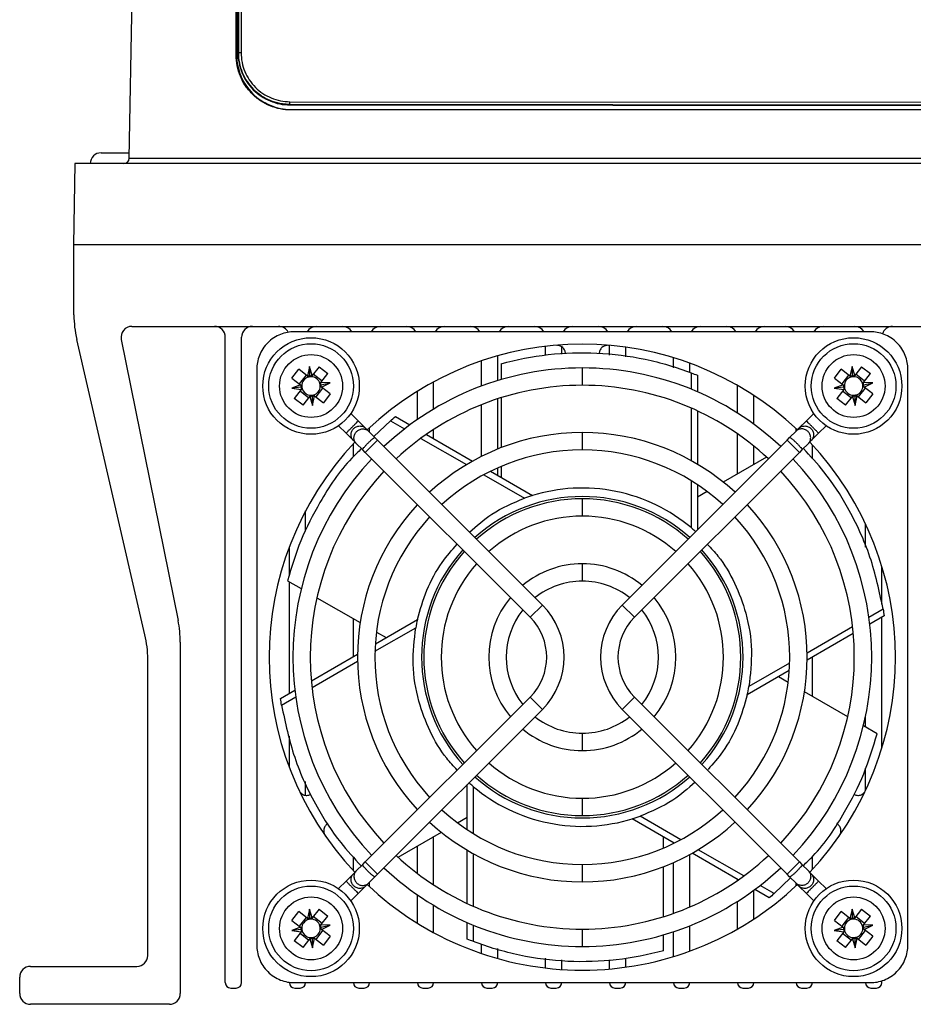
# Model space of a CAD drawing. Header units: millimetres. Extents: x -203 to 471, y -207 to 525.
# Tile 20 of 106: x 148 to 189, y -105 to -59. Entities that reach past the tile are written whole.
import ezdxf

# ---------------------------------------------------------------- set-up
doc = ezdxf.new("R2010")
doc.units = ezdxf.units.MM

msp = doc.modelspace()

# ---------------------------------------------------------------- linework, layer by layer
at = {"color": 7, "linetype": 'Continuous', "lineweight": 25}
for p, q in [((152.696, -65.559), (153.777, -3.599)), ((157.621, -60.805), (157.621, -13.305)), ((157.647, -13.305), (157.647, -60.805)), ((157.76, -13.209), (157.714, -60.709)), ((157.769, -13.2), (157.723, -60.7)), ((157.724, -60.698), (157.77, -13.198)), ((157.895, -13.196), (157.849, -60.696)), ((157.647, -60.805), (157.621, -60.805)), ((157.723, -60.7), (157.714, -60.709)), ((157.724, -60.698), (157.723, -60.7)), ((160.099, -62.95), (191.148, -62.98)), ((160.099, -63.077), (160.099, -63.081)), ((255.099, -63.169), (160.099, -63.077)), ((160.099, -63.081), (160.099, -63.098)), ((160.099, -63.081), (255.099, -63.173)), ((160.099, -63.098), (255.099, -63.19)), ((160.147, -63.305), (160.147, -63.331)), ((160.147, -63.305), (189.389, -63.305)), ((255.147, -63.331), (160.147, -63.331)), ((151.397, -65.305), (152.7, -65.305)), ((150.191, -65.805), (150.126, -69.555)), ((265.104, -65.805), (150.191, -65.805)), ((152.696, -65.559), (262.599, -65.559)), ((265.169, -69.555), (150.126, -69.555)), ((150.147, -72.779), (150.147, -69.555)), ((152.816, -73.305), (262.479, -73.305)), ((153.419, -87.52), (150.276, -73.904)), ((152.326, -73.904), (154.948, -86.869)), ((157.122, -103.555), (157.122, -73.805)), ((157.872, -103.555), (157.872, -73.805)), ((186.843, -73.553), (160.301, -73.553)), ((171.872, -74.632), (171.872, -74.23)), ((172.622, -74.586), (172.622, -74.246)), ((174.822, -74.631), (174.822, -74.184)), ((175.572, -74.706), (175.572, -74.269)), ((169.672, -75.805), (169.672, -74.667)), ((177.772, -75.214), (177.772, -74.755)), ((158.57, -75.284), (158.57, -101.826)), ((160.185, -75.688), (160.503, -75.282)), ((160.906, -75.598), (160.503, -75.282)), ((161.001, -75.162), (160.906, -75.598)), ((161.018, -75.605), (161.001, -75.162)), ((161.124, -75.571), (161.001, -75.162)), ((161.439, -75.168), (161.124, -75.571)), ((161.439, -75.168), (161.845, -75.485)), ((168.922, -76.059), (168.922, -74.9)), ((169.833, -75.027), (169.833, -75.757)), ((173.572, -75.222), (173.572, -76.022)), ((178.522, -75.428), (178.522, -75.006)), ((185.185, -75.688), (185.503, -75.282)), ((185.906, -75.598), (185.503, -75.282)), ((186.001, -75.162), (185.906, -75.598)), ((186.018, -75.605), (186.001, -75.162)), ((186.124, -75.571), (186.001, -75.162)), ((186.439, -75.168), (186.124, -75.571)), ((186.439, -75.168), (186.845, -75.485)), ((188.574, -101.826), (188.574, -75.284)), ((160.185, -75.688), (160.589, -76.003)), ((160.844, -75.549), (160.527, -75.955)), ((161.578, -75.826), (161.173, -75.509)), ((161.529, -75.888), (161.845, -75.485)), ((178.587, -75.446), (178.587, -76.201)), ((178.874, -75.559), (178.874, -76.322)), ((185.185, -75.688), (185.589, -76.003)), ((185.844, -75.549), (185.527, -75.955)), ((186.578, -75.826), (186.173, -75.509)), ((186.529, -75.888), (186.845, -75.485)), ((160.589, -76.003), (160.183, -76.153)), ((160.623, -76.109), (160.183, -76.153)), ((160.183, -76.153), (160.615, -76.221)), ((160.615, -76.221), (160.3, -76.624)), ((161.301, -76.56), (161.618, -76.155)), ((161.522, -75.999), (161.956, -75.909)), ((161.956, -75.909), (161.529, -75.888)), ((161.556, -76.106), (161.956, -75.909)), ((161.959, -76.421), (161.556, -76.106)), ((166.722, -77.116), (166.722, -75.86)), ((180.722, -77.301), (180.722, -76.026)), ((185.589, -76.003), (185.183, -76.153)), ((185.623, -76.109), (185.183, -76.153)), ((185.183, -76.153), (185.615, -76.221)), ((185.615, -76.221), (185.3, -76.624)), ((186.301, -76.56), (186.618, -76.155)), ((186.522, -75.999), (186.956, -75.909)), ((186.956, -75.909), (186.529, -75.888)), ((186.556, -76.106), (186.956, -75.909)), ((186.959, -76.421), (186.556, -76.106)), ((160.706, -76.942), (160.3, -76.624)), ((160.567, -76.283), (160.972, -76.601)), ((160.706, -76.942), (161.021, -76.538)), ((161.021, -76.538), (161.144, -76.947)), ((161.127, -76.504), (161.144, -76.947)), ((161.144, -76.947), (161.239, -76.512)), ((161.239, -76.512), (161.642, -76.827)), ((161.959, -76.421), (161.642, -76.827)), ((165.972, -77.6), (165.972, -76.294)), ((169.672, -78.959), (169.672, -76.644)), ((169.833, -76.593), (169.833, -78.896)), ((181.472, -77.815), (181.472, -76.485)), ((185.706, -76.942), (185.3, -76.624)), ((185.567, -76.283), (185.972, -76.601)), ((185.706, -76.942), (186.021, -76.538)), ((186.021, -76.538), (186.144, -76.947)), ((186.127, -76.504), (186.144, -76.947)), ((186.144, -76.947), (186.239, -76.512)), ((186.239, -76.512), (186.642, -76.827)), ((186.959, -76.421), (186.642, -76.827)), ((168.922, -79.3), (168.922, -76.917)), ((178.587, -77.069), (178.587, -79.492)), ((162.903, -77.319), (163.249, -77.665)), ((164.969, -77.466), (165.629, -77.847)), ((178.874, -77.199), (178.874, -79.657)), ((183.896, -77.665), (184.242, -77.319)), ((162.683, -78.231), (162.337, -77.885)), ((163.249, -77.665), (163.588, -78.005)), ((163.588, -78.005), (163.723, -78.14)), ((163.772, -78.189), (163.772, -77.97)), ((164.727, -77.657), (163.973, -78.389)), ((164.727, -77.657), (165.381, -78.035)), ((166.722, -78.478), (166.722, -78.06)), ((183.421, -78.14), (183.556, -78.005)), ((183.422, -78.139), (183.422, -78.016)), ((183.896, -77.665), (183.556, -78.005)), ((184.808, -77.885), (184.462, -78.231)), ((163.023, -78.571), (162.683, -78.231)), ((163.723, -78.14), (164.018, -78.435)), ((164.018, -78.435), (164.133, -78.549)), ((166.133, -78.469), (168.232, -79.68)), ((166.389, -78.285), (168.518, -79.514)), ((173.572, -78.197), (173.572, -78.997)), ((180.722, -80.109), (180.722, -78.262)), ((183.012, -78.549), (183.126, -78.435)), ((183.421, -78.14), (183.126, -78.435)), ((184.122, -78.571), (184.462, -78.231)), ((163.022, -79.311), (163.022, -78.717)), ((163.158, -78.706), (163.023, -78.571)), ((163.453, -79.001), (163.158, -78.706)), ((164.133, -78.549), (163.567, -79.115)), ((164.133, -78.549), (171.734, -86.15)), ((175.411, -86.15), (183.012, -78.549)), ((181.472, -79.676), (181.472, -78.826)), ((183.578, -79.115), (183.012, -78.549)), ((183.692, -79.001), (183.987, -78.706)), ((184.122, -78.571), (183.987, -78.706)), ((184.172, -79.405), (184.172, -78.771)), ((163.567, -79.115), (163.453, -79.001)), ((171.168, -86.716), (163.567, -79.115)), ((183.578, -79.115), (175.977, -86.716)), ((182.062, -79.336), (180.068, -80.487)), ((183.692, -79.001), (183.578, -79.115)), ((169.672, -80.181), (169.672, -79.829)), ((169.833, -79.759), (169.833, -80.274)), ((169.034, -80.144), (170.909, -81.226)), ((169.336, -79.987), (171.272, -81.104)), ((178.587, -80.418), (178.587, -82.584)), ((178.874, -80.602), (178.874, -82.687)), ((179.32, -80.919), (178.874, -81.176)), ((173.572, -81.252), (173.572, -82.052)), ((160.822, -82.749), (160.822, -81.808)), ((186.622, -83.487), (186.622, -82.408)), ((160.072, -84.775), (160.072, -83.472)), ((173.572, -84.25), (173.572, -85.05)), ((187.372, -86.106), (187.372, -84.355)), ((159.987, -85.029), (160.62, -85.394)), ((160.072, -90.227), (160.072, -85.078)), ((161.344, -85.812), (163.338, -86.963)), ((171.168, -86.716), (171.734, -86.15)), ((175.411, -86.15), (175.977, -86.716)), ((187.432, -86.343), (186.778, -86.721)), ((187.478, -86.648), (186.817, -87.03)), ((163.022, -88.524), (163.022, -86.781)), ((164.035, -87.939), (165.97, -86.822)), ((187.372, -92.755), (187.372, -86.709)), ((164.019, -88.28), (165.894, -87.197)), ((164.086, -87.395), (164.532, -87.652)), ((186.027, -87.155), (183.928, -88.366)), ((186.058, -87.468), (183.929, -88.697)), ((155.047, -87.861), (155.047, -104.055)), ((161.087, -89.641), (163.216, -88.412)), ((153.547, -102.305), (153.547, -88.644)), ((161.118, -89.954), (163.217, -88.743)), ((183.126, -88.83), (181.251, -89.912)), ((184.172, -90.357), (184.172, -88.557)), ((183.11, -89.17), (181.175, -90.287)), ((183.059, -89.714), (182.613, -89.457)), ((159.667, -90.461), (160.327, -90.08)), ((185.801, -91.297), (183.807, -90.146)), ((159.713, -90.766), (160.367, -90.388)), ((163.567, -97.994), (171.168, -90.393)), ((171.734, -90.959), (171.168, -90.393)), ((175.977, -90.393), (175.411, -90.959)), ((175.977, -90.393), (183.578, -97.994)), ((171.734, -90.959), (164.133, -98.56)), ((183.012, -98.56), (175.411, -90.959)), ((186.622, -91.772), (186.622, -91.285)), ((173.572, -92.06), (173.572, -92.86)), ((187.157, -92.08), (186.525, -91.715)), ((160.072, -93.637), (160.072, -92.195)), ((186.622, -94.701), (186.622, -93.677)), ((160.822, -94.921), (160.822, -94.286)), ((168.271, -96.507), (168.271, -94.422)), ((168.558, -96.691), (168.558, -94.525)), ((173.572, -95.057), (173.572, -95.857)), ((167.825, -96.191), (168.271, -95.933)), ((177.808, -97.122), (175.873, -96.005)), ((178.111, -96.966), (176.236, -95.883)), ((165.083, -97.774), (167.077, -96.622)), ((166.722, -99.049), (166.722, -96.827)), ((177.311, -97.35), (177.311, -96.835)), ((177.772, -97.14), (177.772, -97.101)), ((165.972, -98.52), (165.972, -97.26)), ((168.271, -99.91), (168.271, -97.452)), ((181.012, -98.64), (178.913, -97.429)), ((163.022, -98.392), (163.022, -97.76)), ((163.453, -98.109), (163.567, -97.994)), ((163.567, -97.994), (164.133, -98.56)), ((168.558, -100.04), (168.558, -97.617)), ((177.772, -100.362), (177.772, -98.022)), ((178.522, -100.068), (178.522, -97.653)), ((180.756, -98.824), (178.627, -97.595)), ((183.012, -98.56), (183.578, -97.994)), ((183.578, -97.994), (183.692, -98.109)), ((184.172, -98.338), (184.172, -97.749)), ((163.023, -98.539), (163.158, -98.404)), ((163.453, -98.109), (163.158, -98.404)), ((173.572, -98.112), (173.572, -98.912)), ((177.311, -100.516), (177.311, -98.214)), ((183.692, -98.109), (183.987, -98.404)), ((183.987, -98.404), (184.122, -98.539)), ((162.337, -99.224), (162.683, -98.878)), ((163.023, -98.539), (162.683, -98.878)), ((163.723, -98.969), (164.018, -98.674)), ((163.772, -99.14), (163.772, -98.92)), ((164.133, -98.56), (164.018, -98.674)), ((180.722, -98.847), (180.722, -98.805)), ((182.417, -99.452), (183.172, -98.72)), ((183.126, -98.674), (183.012, -98.56)), ((183.421, -98.969), (183.126, -98.674)), ((184.122, -98.539), (184.462, -98.878)), ((184.462, -98.878), (184.808, -99.224)), ((163.249, -99.444), (163.588, -99.104)), ((163.723, -98.969), (163.588, -99.104)), ((181.472, -100.624), (181.472, -99.295)), ((182.176, -99.644), (181.516, -99.263)), ((182.417, -99.452), (181.763, -99.074)), ((183.556, -99.104), (183.421, -98.969)), ((183.422, -99.093), (183.422, -98.97)), ((183.896, -99.444), (183.556, -99.104)), ((163.249, -99.444), (162.903, -99.79)), ((165.972, -100.815), (165.972, -99.509)), ((180.722, -101.083), (180.722, -99.808)), ((184.242, -99.79), (183.896, -99.444)), ((160.185, -100.688), (160.503, -100.282)), ((160.906, -100.598), (160.503, -100.282)), ((161.001, -100.162), (160.906, -100.598)), ((161.018, -100.605), (161.001, -100.162)), ((161.124, -100.571), (161.001, -100.162)), ((161.439, -100.168), (161.124, -100.571)), ((161.439, -100.168), (161.845, -100.485)), ((166.722, -101.249), (166.722, -99.993)), ((185.185, -100.688), (185.503, -100.282)), ((185.906, -100.598), (185.503, -100.282)), ((186.001, -100.162), (185.906, -100.598)), ((186.124, -100.571), (186.001, -100.162)), ((186.018, -100.605), (186.001, -100.162)), ((186.439, -100.168), (186.124, -100.571)), ((186.439, -100.168), (186.845, -100.485)), ((160.185, -100.688), (160.589, -101.003)), ((160.844, -100.549), (160.527, -100.955)), ((161.578, -100.826), (161.173, -100.509)), ((161.529, -100.888), (161.845, -100.485)), ((185.185, -100.688), (185.589, -101.003)), ((185.844, -100.549), (185.527, -100.955)), ((186.578, -100.826), (186.173, -100.509)), ((186.529, -100.888), (186.845, -100.485)), ((160.589, -101.003), (160.183, -101.153)), ((160.623, -101.109), (160.183, -101.153)), ((160.183, -101.153), (160.615, -101.221)), ((161.301, -101.56), (161.618, -101.155)), ((161.522, -100.999), (161.956, -100.909)), ((161.956, -100.909), (161.529, -100.888)), ((161.556, -101.106), (161.956, -100.909)), ((161.959, -101.421), (161.556, -101.106)), ((168.271, -101.55), (168.271, -100.788)), ((168.558, -101.663), (168.558, -100.908)), ((173.572, -101.087), (173.572, -101.887)), ((177.772, -102.355), (177.772, -101.208)), ((178.522, -102.104), (178.522, -100.934)), ((185.589, -101.003), (185.183, -101.153)), ((185.623, -101.109), (185.183, -101.153)), ((185.183, -101.153), (185.615, -101.221)), ((186.301, -101.56), (186.618, -101.155)), ((186.522, -100.999), (186.956, -100.909)), ((186.956, -100.909), (186.529, -100.888)), ((186.556, -101.106), (186.956, -100.909)), ((186.959, -101.421), (186.556, -101.106)), ((160.615, -101.221), (160.3, -101.624)), ((160.706, -101.942), (160.3, -101.624)), ((160.567, -101.283), (160.972, -101.601)), ((160.706, -101.942), (161.021, -101.538)), ((161.021, -101.538), (161.144, -101.947)), ((161.127, -101.504), (161.144, -101.947)), ((161.144, -101.947), (161.239, -101.512)), ((161.239, -101.512), (161.642, -101.827)), ((161.959, -101.421), (161.642, -101.827)), ((177.311, -102.083), (177.311, -101.352)), ((185.615, -101.221), (185.3, -101.624)), ((185.706, -101.942), (185.3, -101.624)), ((185.567, -101.283), (185.972, -101.601)), ((185.706, -101.942), (186.021, -101.538)), ((186.021, -101.538), (186.144, -101.947)), ((186.127, -101.504), (186.144, -101.947)), ((186.144, -101.947), (186.239, -101.512)), ((186.239, -101.512), (186.642, -101.827)), ((186.959, -101.421), (186.642, -101.827)), ((168.922, -102.21), (168.922, -101.767)), ((169.672, -102.442), (169.672, -101.98)), ((171.872, -102.879), (171.872, -102.433)), ((172.622, -102.948), (172.622, -102.508)), ((174.822, -102.925), (174.822, -102.505)), ((175.572, -102.84), (175.572, -102.436)), ((148.147, -102.805), (153.047, -102.805)), ((147.647, -104.055), (147.647, -103.305)), ((187.372, -103.555), (187.372, -103.474)), ((157.372, -103.805), (157.622, -103.805)), ((160.301, -103.557), (186.843, -103.557)), ((160.322, -103.805), (160.572, -103.805)), ((163.272, -103.805), (163.522, -103.805)), ((166.222, -103.805), (166.472, -103.805)), ((169.172, -103.805), (169.422, -103.805)), ((172.122, -103.805), (172.372, -103.805)), ((175.072, -103.805), (175.322, -103.805)), ((178.022, -103.805), (178.272, -103.805)), ((180.972, -103.805), (181.222, -103.805)), ((183.672, -103.805), (183.922, -103.805)), ((186.872, -103.805), (187.122, -103.805)), ((154.547, -104.555), (148.147, -104.555))]:
    msp.add_line(p, q, dxfattribs=at)
at = {"color": 7, "linetype": 'Continuous', "lineweight": 25, "flags": 128}
msp.add_lwpolyline([(160.099, -63.077), (160.099, -63.074), (160.099, -63.067), (160.099, -63.055), (160.099, -63.039), (160.099, -63.02), (160.099, -62.998), (160.099, -62.975), (160.099, -62.95)], dxfattribs=at)
at = {"color": 7, "linetype": 'Continuous', "lineweight": 25}
for centre, radius in [((161.072, -76.055), 2.225), ((186.072, -76.055), 2.225), ((161.072, -76.055), 1.95), ((186.072, -76.055), 1.95), ((161.072, -76.055), 1.45), ((186.072, -76.055), 1.45), ((161.072, -101.055), 2.225), ((186.072, -101.055), 2.225), ((161.072, -101.055), 1.95), ((186.072, -101.055), 1.95), ((161.072, -101.055), 1.45), ((186.072, -101.055), 1.45)]:
    msp.add_circle(centre, radius, dxfattribs=at)
for centre, radius, start, end in [((157.817, -62.525), 1.829, 88.9773, 92.8941), ((151.397, -65.805), 0.5, 90, 180), ((152.446, -65.555), 0.25, 270, 359), ((155.147, -72.779), 5, 180, 193.0009), ((152.816, -73.805), 0.5, 90, 191.435), ((156.622, -73.805), 0.5, 0, 90), ((158.372, -73.805), 0.5, 90, 180), ((159.572, -73.805), 0.5, 27.1938, 90), ((161.322, -73.805), 0.5, 90, 149.7348), ((162.522, -73.805), 0.5, 30.2652, 90), ((164.272, -73.805), 0.5, 90, 149.7348), ((165.472, -73.805), 0.5, 30.2652, 90), ((167.222, -73.805), 0.5, 90, 149.7348), ((168.422, -73.805), 0.5, 30.2652, 90), ((170.172, -73.805), 0.5, 90, 149.7348), ((171.372, -73.805), 0.5, 30.2652, 90), ((173.122, -73.805), 0.5, 90, 149.7348), ((174.322, -73.805), 0.5, 30.2652, 90), ((176.072, -73.805), 0.5, 90, 149.7348), ((177.272, -73.805), 0.5, 30.2652, 90), ((179.022, -73.805), 0.5, 90, 149.7348), ((180.222, -73.805), 0.5, 30.2652, 90), ((181.972, -73.805), 0.5, 90, 149.7348), ((182.922, -73.805), 0.5, 30.2652, 90), ((184.672, -73.805), 0.5, 90, 149.7348), ((186.122, -73.805), 0.5, 30.2652, 90), ((187.872, -73.805), 0.5, 90, 161.2809), ((173.572, -88.555), 14.425, 46.589, 133.411), ((173.572, -88.555), 13.333, 90, 133.2808), ((173.572, -88.555), 13.333, 46.7192, 90), ((161.072, -76.055), 0.426, 104.7259, 179.2081), ((161.072, -76.055), 0.425, 89.2081, 104.7259), ((161.072, -76.055), 0.426, 14.7259, 89.2081), ((186.072, -76.055), 0.426, 104.7259, 179.2081), ((186.072, -76.055), 0.426, 89.2081, 104.7259), ((186.072, -76.055), 0.426, 14.7259, 89.2081), ((161.072, -76.055), 0.426, 179.2081, 194.7259), ((161.072, -76.055), 0.426, 194.7259, 269.2081), ((161.072, -76.055), 0.426, 284.7259, 359.2081), ((161.072, -76.055), 0.426, 359.2081, 14.7259), ((173.572, -88.555), 12.533, 90, 133.171), ((173.572, -88.555), 12.533, 46.829, 90), ((186.072, -76.055), 0.426, 179.2081, 194.7259), ((186.072, -76.055), 0.426, 194.7259, 269.2081), ((186.072, -76.055), 0.426, 284.7259, 359.2081), ((186.072, -76.055), 0.426, 359.2081, 14.7259), ((161.072, -76.055), 0.426, 269.2081, 284.7259), ((186.072, -76.055), 0.426, 269.2081, 284.7259), ((173.572, -88.555), 10.357, 90, 132.7867), ((173.572, -88.555), 10.358, 47.2133, 90), ((173.572, -88.555), 14.425, 136.589, 223.411), ((173.572, -88.555), 14.425, 316.589, 43.411), ((173.572, -88.555), 13.332, 136.7192, 223.2808), ((173.572, -88.555), 9.558, 90, 132.6014), ((173.572, -88.555), 9.558, 47.3986, 90), ((173.572, -88.555), 13.333, 316.7192, 43.2808), ((173.572, -88.555), 12.533, 136.829, 223.171), ((173.572, -88.555), 12.533, 316.829, 43.171), ((173.572, -88.555), 7.407, 48.0955, 131.9045), ((173.572, -88.555), 10.357, 137.2133, 222.7968), ((173.572, -88.555), 7.302, 90, 131.86), ((173.572, -88.555), 7.303, 48.14, 90), ((173.572, -88.555), 10.358, 317.2133, 42.7867), ((173.572, -88.555), 9.557, 137.3986, 222.6014), ((173.572, -88.555), 6.503, 90, 131.4732), ((173.572, -88.555), 6.503, 48.5268, 90), ((173.572, -88.555), 9.558, 317.3986, 42.6014), ((173.572, -88.555), 7.407, 138.0955, 221.9045), ((173.572, -88.555), 7.303, 138.14, 221.86), ((173.572, -88.555), 7.303, 318.14, 41.86), ((173.572, -88.555), 7.407, 318.0955, 41.9045), ((173.572, -88.555), 6.502, 138.5268, 221.4732), ((173.572, -88.555), 4.305, 90, 129.6687), ((173.572, -88.555), 4.305, 50.3313, 90), ((173.572, -88.555), 6.503, 318.5268, 41.4732), ((173.572, -88.555), 3.505, 90, 128.447), ((173.572, -88.555), 3.505, 51.553, 90), ((173.572, -88.555), 4.305, 140.3313, 219.6687), ((169.33, -88.555), 3.4, 315, 45), ((177.815, -88.555), 3.4, 135, 225), ((173.572, -88.555), 4.305, 320.3313, 39.6687), ((173.572, -88.555), 3.505, 141.553, 218.447), ((173.572, -88.555), 3.505, 321.553, 38.447), ((150.047, -87.861), 5, 0, 11.435), ((169.33, -88.555), 2.6, 315, 45), ((177.815, -88.555), 2.6, 135, 225), ((148.547, -88.644), 5, 0, 13.0009), ((173.572, -88.555), 3.505, 231.553, 270), ((173.572, -88.555), 3.505, 270, 308.447), ((173.572, -88.555), 4.305, 230.3313, 270), ((173.572, -88.555), 4.305, 270, 309.6687), ((173.572, -88.555), 6.502, 228.5268, 270), ((173.572, -88.555), 6.503, 270, 311.4732), ((173.572, -88.555), 7.407, 228.0955, 270), ((173.572, -88.555), 7.302, 228.14, 270), ((173.572, -88.555), 7.302, 270, 311.86), ((173.572, -88.555), 7.407, 270, 311.9045), ((173.572, -88.555), 9.558, 227.3986, 270), ((173.572, -88.555), 9.558, 270, 312.6014), ((173.572, -88.555), 10.357, 227.2133, 270), ((173.572, -88.555), 10.357, 270, 312.7867), ((173.572, -88.555), 12.533, 226.829, 270), ((173.572, -88.555), 12.533, 270, 313.171), ((173.572, -88.555), 13.332, 226.7192, 270), ((173.572, -88.555), 13.333, 270, 313.2808), ((173.572, -88.555), 14.425, 226.589, 270), ((173.572, -88.555), 14.425, 270, 313.411), ((161.072, -101.055), 0.426, 104.7259, 179.2081), ((161.072, -101.055), 0.425, 89.2081, 104.7259), ((161.072, -101.055), 0.425, 14.7259, 89.2081), ((186.072, -101.055), 0.426, 104.7259, 179.2081), ((186.072, -101.055), 0.426, 89.2081, 104.7259), ((186.072, -101.055), 0.425, 14.7259, 89.2081), ((161.072, -101.055), 0.426, 179.2081, 194.7259), ((161.072, -101.055), 0.426, 194.7259, 269.2081), ((161.072, -101.055), 0.426, 284.7259, 359.2081), ((161.072, -101.055), 0.426, 359.2081, 14.7259), ((186.072, -101.055), 0.426, 179.2081, 194.7259), ((186.072, -101.055), 0.426, 194.7259, 269.2081), ((186.072, -101.055), 0.426, 284.7259, 359.2081), ((186.072, -101.055), 0.425, 359.2081, 14.7259), ((161.072, -101.055), 0.426, 269.2081, 284.7259), ((186.072, -101.055), 0.426, 269.2081, 284.7259), ((153.047, -102.305), 0.5, 270, 0), ((148.147, -103.305), 0.5, 90, 180), ((157.372, -103.555), 0.25, 180, 270), ((157.622, -103.555), 0.25, 270, 0), ((160.322, -103.555), 0.25, 180, 270), ((160.572, -103.555), 0.25, 270, 359.542), ((163.272, -103.555), 0.25, 180.458, 270), ((163.522, -103.555), 0.25, 270, 359.542), ((166.222, -103.555), 0.25, 180.458, 270), ((166.472, -103.555), 0.25, 270, 359.542), ((169.172, -103.555), 0.25, 180.458, 270), ((169.422, -103.555), 0.25, 270, 359.542), ((172.122, -103.555), 0.25, 180.458, 270), ((172.372, -103.555), 0.25, 270, 359.542), ((175.072, -103.555), 0.25, 180.458, 270), ((175.322, -103.555), 0.25, 270, 359.542), ((178.022, -103.555), 0.25, 180, 270), ((178.272, -103.555), 0.25, 270, 0), ((180.972, -103.555), 0.25, 180, 270), ((181.222, -103.555), 0.25, 270, 0), ((183.672, -103.555), 0.25, 180.458, 270), ((183.922, -103.555), 0.25, 270, 359.542), ((186.872, -103.555), 0.25, 180.458, 270), ((187.122, -103.555), 0.25, 270, 0), ((148.147, -104.055), 0.5, 180, 270), ((154.547, -104.055), 0.5, 270, 0)]:
    msp.add_arc(centre, radius, start, end, dxfattribs=at)
for centre, major_axis, start_param, end_param in [((160.94, -76.026), (0.439, -0.095), 1.598292, 1.849078), ((161.209, -76.013), (0.452, 0.136), 1.474615, 1.710074), ((185.94, -76.026), (0.439, -0.095), 1.598292, 1.849078), ((186.209, -76.013), (0.452, 0.136), 1.474615, 1.710074), ((161.024, -75.923), (-0.161, 0.435), 1.407727, 1.648793), ((161.051, -76.191), (0.07, 0.452), 1.537537, 1.78272), ((161.079, -75.912), (0.023, 0.472), 4.573111, 4.80857), ((161.132, -76.177), (-0.198, 0.403), 4.434107, 4.684893), ((186.024, -75.923), (-0.161, 0.435), 1.407727, 1.648793), ((186.051, -76.191), (0.07, 0.452), 1.537537, 1.78272), ((186.079, -75.912), (0.023, 0.472), 4.573111, 4.80857), ((186.132, -76.177), (-0.198, 0.403), 4.434107, 4.684893), ((160.935, -76.096), (0.452, 0.136), 4.616208, 4.851666), ((161.205, -76.083), (0.439, -0.095), 4.739885, 4.990671), ((185.935, -76.096), (0.452, 0.136), 4.616208, 4.851666), ((186.205, -76.083), (0.439, -0.095), 4.739885, 4.990671), ((160.94, -101.026), (0.439, -0.095), 1.598292, 1.849078), ((161.209, -101.013), (0.452, 0.136), 1.474615, 1.710074), ((185.94, -101.026), (0.439, -0.095), 1.598292, 1.849078), ((186.209, -101.013), (0.452, 0.136), 1.474615, 1.710074), ((161.024, -100.923), (-0.161, 0.435), 1.407727, 1.648793), ((161.051, -101.191), (0.07, 0.452), 1.537537, 1.78272), ((161.079, -100.912), (0.023, 0.472), 4.573111, 4.80857), ((161.132, -101.177), (-0.198, 0.403), 4.434107, 4.684893), ((186.024, -100.923), (-0.161, 0.435), 1.407727, 1.648793), ((186.051, -101.191), (0.07, 0.452), 1.537537, 1.78272), ((186.079, -100.912), (0.023, 0.472), 4.573111, 4.80857), ((186.132, -101.177), (-0.198, 0.403), 4.434107, 4.684893), ((160.935, -101.096), (0.452, 0.136), 4.616208, 4.851666), ((161.205, -101.083), (0.439, -0.095), 4.739885, 4.990671), ((185.935, -101.096), (0.452, 0.136), 4.616208, 4.851666), ((186.205, -101.083), (0.439, -0.095), 4.739885, 4.990671)]:
    msp.add_ellipse(centre, major_axis=major_axis, ratio=0.953027, start_param=start_param, end_param=end_param, dxfattribs=at)
for points, knots in [([(160.147, -63.331), (159.98, -63.331), (159.817, -63.314), (159.495, -63.251), (159.337, -63.203), (159.029, -63.076), (158.884, -62.998), (158.678, -62.861), (158.612, -62.812), (158.483, -62.707), (158.421, -62.651), (158.245, -62.475), (158.141, -62.348), (157.957, -62.074), (157.878, -61.926), (157.751, -61.621), (157.703, -61.464), (157.638, -61.138), (157.621, -60.971), (157.621, -60.805)], [0, 0, 0, 0, 0.125, 0.125, 0.25, 0.25, 0.375, 0.375, 0.4375, 0.4375, 0.5, 0.5, 0.625, 0.625, 0.75, 0.75, 0.875, 0.875, 1, 1, 1, 1]), ([(157.647, -60.805), (157.647, -61.132), (157.712, -61.459), (157.963, -62.064), (158.148, -62.341), (158.611, -62.804), (158.888, -62.989), (159.493, -63.24), (159.82, -63.305), (160.147, -63.305)], [4.712389, 4.712389, 4.712389, 4.712389, 5.105088, 5.105088, 5.497787, 5.497787, 5.890486, 5.890486, 6.283185, 6.283185, 6.283185, 6.283185]), ([(157.714, -60.709), (157.714, -61.021), (157.776, -61.334), (157.955, -61.767), (158.028, -61.904), (158.201, -62.164), (158.301, -62.287), (158.521, -62.507), (158.641, -62.606), (158.901, -62.781), (159.04, -62.855), (159.471, -63.034), (159.785, -63.098), (160.099, -63.098)], [0, 0, 0, 0, 0.25, 0.25, 0.375, 0.375, 0.5, 0.5, 0.625, 0.625, 0.75, 0.75, 1, 1, 1, 1]), ([(157.723, -60.7), (157.723, -61.011), (157.784, -61.322), (157.963, -61.754), (158.035, -61.891), (158.208, -62.15), (158.308, -62.272), (158.527, -62.492), (158.646, -62.59), (158.906, -62.764), (159.044, -62.838), (159.473, -63.017), (159.786, -63.08), (160.099, -63.081)], [0, 0, 0, 0, 0.25, 0.25, 0.375, 0.375, 0.5, 0.5, 0.625, 0.625, 0.75, 0.75, 1, 1, 1, 1]), ([(160.099, -63.077), (160.022, -63.077), (159.943, -63.073), (159.789, -63.058), (159.712, -63.046), (159.484, -63.001), (159.333, -62.955), (159.046, -62.836), (158.91, -62.763), (158.652, -62.591), (158.53, -62.491), (158.311, -62.272), (158.213, -62.153), (158.039, -61.893), (157.965, -61.755), (157.846, -61.468), (157.801, -61.318), (157.739, -61.011), (157.724, -60.855), (157.724, -60.698)], [0, 0, 0, 0, 0.0625, 0.0625, 0.125, 0.125, 0.25, 0.25, 0.375, 0.375, 0.5, 0.5, 0.625, 0.625, 0.75, 0.75, 0.875, 0.875, 1, 1, 1, 1]), ([(157.849, -60.696), (157.849, -60.845), (157.864, -60.991), (157.921, -61.28), (157.964, -61.423), (158.077, -61.695), (158.146, -61.826), (158.311, -62.073), (158.404, -62.186), (158.612, -62.394), (158.727, -62.489), (158.972, -62.652), (159.101, -62.721), (159.373, -62.834), (159.516, -62.878), (159.804, -62.935), (159.95, -62.95), (160.099, -62.95)], [0, 0, 0, 0, 0.125, 0.125, 0.25, 0.25, 0.375, 0.375, 0.5, 0.5, 0.625, 0.625, 0.75, 0.75, 0.875, 0.875, 1, 1, 1, 1]), ([(160.301, -73.553), (160.097, -73.553), (159.877, -73.59), (159.451, -73.759), (159.246, -73.891), (158.908, -74.229), (158.776, -74.433), (158.608, -74.86), (158.57, -75.08), (158.57, -75.284)], [0, 0, 0, 0, 0.25, 0.25, 0.5, 0.5, 0.75, 0.75, 1, 1, 1, 1]), ([(188.574, -75.284), (188.574, -75.08), (188.537, -74.86), (188.369, -74.433), (188.236, -74.229), (187.898, -73.891), (187.694, -73.759), (187.268, -73.59), (187.047, -73.553), (186.843, -73.553)], [0, 0, 0, 0, 0.25, 0.25, 0.5, 0.5, 0.75, 0.75, 1, 1, 1, 1]), ([(172.793, -74.568), (172.793, -74.52), (172.784, -74.468), (172.742, -74.368), (172.709, -74.32), (172.625, -74.243), (172.574, -74.214), (172.471, -74.181), (172.418, -74.176), (172.37, -74.18)], [0, 0, 0, 0, 0.25, 0.25, 0.5, 0.5, 0.75, 0.75, 1, 1, 1, 1]), ([(174.775, -74.18), (174.727, -74.176), (174.674, -74.181), (174.571, -74.214), (174.52, -74.243), (174.436, -74.32), (174.403, -74.368), (174.361, -74.468), (174.352, -74.52), (174.352, -74.568)], [0, 0, 0, 0, 0.25, 0.25, 0.5, 0.5, 0.75, 0.75, 1, 1, 1, 1]), ([(169.833, -75.027), (170.537, -74.832), (171.265, -74.69), (172.745, -74.524), (173.496, -74.5), (174.992, -74.571), (175.737, -74.667), (177.194, -74.974), (177.905, -75.185), (178.587, -75.446)], [0, 0, 0, 0, 0.25, 0.25, 0.5, 0.5, 0.75, 0.75, 1, 1, 1, 1]), ([(162.683, -78.231), (162.683, -78.231), (162.689, -78.225), (162.717, -78.197), (162.738, -78.176), (162.793, -78.12), (162.827, -78.087), (162.897, -78.017), (162.932, -77.981), (162.999, -77.915), (163.035, -77.879), (163.105, -77.809), (163.138, -77.776), (163.193, -77.72), (163.215, -77.699), (163.243, -77.671), (163.249, -77.665), (163.249, -77.665)], [0, 0, 0, 0, 0.125, 0.125, 0.25, 0.25, 0.375, 0.375, 0.5, 0.5, 0.625, 0.625, 0.75, 0.75, 0.875, 0.875, 1, 1, 1, 1]), ([(163.023, -78.571), (162.991, -78.539), (162.963, -78.499), (162.924, -78.405), (162.914, -78.351), (162.916, -78.243), (162.929, -78.189), (162.972, -78.093), (163.003, -78.052), (163.069, -77.985), (163.111, -77.955), (163.207, -77.911), (163.261, -77.898), (163.369, -77.896), (163.422, -77.906), (163.516, -77.945), (163.557, -77.973), (163.588, -78.005)], [0, 0, 0, 0, 0.125, 0.125, 0.25, 0.25, 0.375, 0.375, 0.5, 0.5, 0.625, 0.625, 0.75, 0.75, 0.875, 0.875, 1, 1, 1, 1]), ([(163.158, -78.706), (163.126, -78.674), (163.098, -78.634), (163.059, -78.54), (163.049, -78.486), (163.051, -78.378), (163.064, -78.324), (163.107, -78.228), (163.138, -78.187), (163.204, -78.12), (163.246, -78.09), (163.342, -78.046), (163.396, -78.033), (163.504, -78.031), (163.557, -78.041), (163.651, -78.08), (163.692, -78.108), (163.723, -78.14)], [0, 0, 0, 0, 0.125, 0.125, 0.25, 0.25, 0.375, 0.375, 0.5, 0.5, 0.625, 0.625, 0.75, 0.75, 0.875, 0.875, 1, 1, 1, 1]), ([(183.987, -78.706), (184.019, -78.674), (184.047, -78.634), (184.086, -78.54), (184.096, -78.486), (184.094, -78.378), (184.081, -78.324), (184.037, -78.228), (184.007, -78.187), (183.941, -78.12), (183.899, -78.09), (183.803, -78.046), (183.749, -78.033), (183.641, -78.031), (183.587, -78.041), (183.493, -78.08), (183.453, -78.108), (183.421, -78.14)], [0, 0, 0, 0, 0.125, 0.125, 0.25, 0.25, 0.375, 0.375, 0.5, 0.5, 0.625, 0.625, 0.75, 0.75, 0.875, 0.875, 1, 1, 1, 1]), ([(183.556, -78.005), (183.588, -77.973), (183.628, -77.945), (183.722, -77.906), (183.776, -77.896), (183.884, -77.898), (183.938, -77.911), (184.034, -77.955), (184.076, -77.985), (184.142, -78.052), (184.172, -78.093), (184.216, -78.189), (184.229, -78.243), (184.231, -78.351), (184.221, -78.405), (184.182, -78.499), (184.154, -78.539), (184.122, -78.571)], [0, 0, 0, 0, 0.125, 0.125, 0.25, 0.25, 0.375, 0.375, 0.5, 0.5, 0.625, 0.625, 0.75, 0.75, 0.875, 0.875, 1, 1, 1, 1]), ([(184.462, -78.231), (184.462, -78.231), (184.456, -78.225), (184.428, -78.197), (184.407, -78.176), (184.351, -78.12), (184.318, -78.087), (184.248, -78.017), (184.212, -77.981), (184.146, -77.915), (184.11, -77.879), (184.04, -77.809), (184.007, -77.776), (183.951, -77.72), (183.93, -77.699), (183.902, -77.671), (183.896, -77.665), (183.896, -77.665)], [0, 0, 0, 0, 0.125, 0.125, 0.25, 0.25, 0.375, 0.375, 0.5, 0.5, 0.625, 0.625, 0.75, 0.75, 0.875, 0.875, 1, 1, 1, 1]), ([(163.453, -79.001), (163.449, -78.996), (163.45, -78.986), (163.469, -78.95), (163.486, -78.924), (163.535, -78.862), (163.565, -78.825), (163.631, -78.752), (163.667, -78.716), (163.733, -78.649), (163.77, -78.614), (163.843, -78.548), (163.879, -78.517), (163.942, -78.469), (163.967, -78.451), (164.004, -78.432), (164.014, -78.431), (164.018, -78.435)], [0, 0, 0, 0, 0.125, 0.125, 0.25, 0.25, 0.375, 0.375, 0.5, 0.5, 0.625, 0.625, 0.75, 0.75, 0.875, 0.875, 1, 1, 1, 1]), ([(183.126, -78.435), (183.131, -78.431), (183.141, -78.432), (183.178, -78.451), (183.203, -78.469), (183.265, -78.517), (183.302, -78.548), (183.375, -78.614), (183.411, -78.649), (183.478, -78.716), (183.513, -78.752), (183.58, -78.825), (183.61, -78.862), (183.659, -78.924), (183.676, -78.95), (183.695, -78.986), (183.696, -78.996), (183.692, -79.001)], [0, 0, 0, 0, 0.125, 0.125, 0.25, 0.25, 0.375, 0.375, 0.5, 0.5, 0.625, 0.625, 0.75, 0.75, 0.875, 0.875, 1, 1, 1, 1]), ([(163.399, -78.946), (163.246, -79.09), (162.473, -79.817), (161.543, -81.252), (160.555, -83.145), (160.175, -84.405), (159.987, -85.029)], [0, 0, 0, 0, 0.087912, 0.44488, 0.725316, 1, 1, 1, 1]), ([(187.432, -86.343), (187.259, -85.53), (186.909, -83.88), (185.921, -81.785), (184.862, -80.124), (184.083, -79.287), (183.757, -78.936)], [0, 0, 0, 0, 0.292526, 0.593223, 0.829452, 1, 1, 1, 1]), ([(178.587, -82.584), (178.111, -82.184), (177.571, -81.829), (176.399, -81.259), (175.767, -81.043), (174.469, -80.781), (173.803, -80.734), (172.501, -80.804), (171.866, -80.921), (171.272, -81.104)], [0, 0, 0, 0, 0.25, 0.25, 0.5, 0.5, 0.75, 0.75, 1, 1, 1, 1]), ([(168.374, -82.79), (168.706, -82.497), (169.459, -81.832), (170.389, -81.444), (170.909, -81.226)], [0, 0, 0, 0, 0.440215, 1, 1, 1, 1]), ([(178.587, -82.584), (178.642, -82.63), (178.712, -82.69), (178.78, -82.752), (178.796, -82.766)], [0, 0, 0, 0, 0.774945, 1, 1, 1, 1]), ([(165.97, -86.822), (166.101, -86.367), (166.367, -85.442), (167.001, -84.262), (167.563, -83.623), (167.803, -83.351)], [0, 0, 0, 0, 0.357749, 0.726165, 1, 1, 1, 1]), ([(179.339, -83.354), (179.505, -83.53), (180.007, -84.06), (180.622, -85.133), (181.175, -86.592), (181.441, -88.222), (181.313, -89.355), (181.251, -89.912)], [0, 0, 0, 0, 0.102446, 0.309114, 0.518304, 0.762884, 1, 1, 1, 1]), ([(167.806, -93.755), (167.64, -93.579), (167.138, -93.049), (166.523, -91.976), (165.97, -90.517), (165.704, -88.887), (165.831, -87.755), (165.894, -87.197)], [0, 0, 0, 0, 0.102446, 0.309114, 0.518304, 0.762884, 1, 1, 1, 1]), ([(181.175, -90.287), (181.044, -90.743), (180.778, -91.667), (180.152, -92.836), (179.599, -93.464), (179.369, -93.726)], [0, 0, 0, 0, 0.361582, 0.733946, 1, 1, 1, 1]), ([(159.713, -90.766), (159.886, -91.58), (160.236, -93.23), (161.223, -95.324), (162.283, -96.985), (163.061, -97.822), (163.388, -98.174)], [0, 0, 0, 0, 0.292526, 0.593223, 0.829452, 1, 1, 1, 1]), ([(183.746, -98.163), (183.899, -98.019), (184.672, -97.292), (185.602, -95.858), (186.59, -93.964), (186.97, -92.704), (187.157, -92.08)], [0, 0, 0, 0, 0.087912, 0.44488, 0.725316, 1, 1, 1, 1]), ([(168.558, -94.525), (168.503, -94.479), (168.433, -94.42), (168.365, -94.357), (168.349, -94.343)], [0, 0, 0, 0, 0.774945, 1, 1, 1, 1]), ([(178.771, -94.319), (178.439, -94.612), (177.685, -95.277), (176.756, -95.665), (176.236, -95.883)], [0, 0, 0, 0, 0.440215, 1, 1, 1, 1]), ([(160.522, -94.701), (160.543, -94.744), (160.573, -94.787), (160.654, -94.86), (160.704, -94.89), (160.813, -94.924), (160.871, -94.928), (160.979, -94.915), (161.029, -94.896), (161.07, -94.873)], [0, 0, 0, 0, 0.25, 0.25, 0.5, 0.5, 0.75, 0.75, 1, 1, 1, 1]), ([(168.558, -94.525), (169.034, -94.925), (169.574, -95.28), (170.746, -95.851), (171.378, -96.066), (172.676, -96.328), (173.342, -96.376), (174.644, -96.305), (175.279, -96.188), (175.873, -96.005)], [0, 0, 0, 0, 0.25, 0.25, 0.5, 0.5, 0.75, 0.75, 1, 1, 1, 1]), ([(186.075, -94.873), (186.116, -94.896), (186.166, -94.915), (186.274, -94.928), (186.332, -94.924), (186.441, -94.89), (186.491, -94.86), (186.572, -94.787), (186.602, -94.744), (186.622, -94.701)], [0, 0, 0, 0, 0.25, 0.25, 0.5, 0.5, 0.75, 0.75, 1, 1, 1, 1]), ([(161.85, -96.223), (161.808, -96.247), (161.768, -96.281), (161.702, -96.367), (161.677, -96.42), (161.652, -96.531), (161.652, -96.589), (161.675, -96.696), (161.697, -96.744), (161.724, -96.783)], [0, 0, 0, 0, 0.25, 0.25, 0.5, 0.5, 0.75, 0.75, 1, 1, 1, 1]), ([(185.42, -96.783), (185.448, -96.744), (185.47, -96.696), (185.493, -96.589), (185.493, -96.531), (185.468, -96.42), (185.443, -96.367), (185.377, -96.281), (185.336, -96.247), (185.295, -96.223)], [0, 0, 0, 0, 0.25, 0.25, 0.5, 0.5, 0.75, 0.75, 1, 1, 1, 1]), ([(163.158, -98.404), (163.126, -98.435), (163.098, -98.476), (163.059, -98.57), (163.049, -98.623), (163.051, -98.731), (163.064, -98.785), (163.107, -98.881), (163.138, -98.923), (163.204, -98.989), (163.246, -99.02), (163.342, -99.063), (163.396, -99.076), (163.504, -99.078), (163.557, -99.068), (163.651, -99.029), (163.692, -99.001), (163.723, -98.969)], [0, 0, 0, 0, 0.125, 0.125, 0.25, 0.25, 0.375, 0.375, 0.5, 0.5, 0.625, 0.625, 0.75, 0.75, 0.875, 0.875, 1, 1, 1, 1]), ([(164.018, -98.674), (164.014, -98.678), (164.004, -98.677), (163.967, -98.658), (163.942, -98.641), (163.879, -98.592), (163.843, -98.562), (163.77, -98.496), (163.733, -98.46), (163.667, -98.394), (163.631, -98.357), (163.565, -98.284), (163.535, -98.248), (163.486, -98.185), (163.469, -98.16), (163.45, -98.123), (163.449, -98.113), (163.453, -98.109)], [0, 0, 0, 0, 0.125, 0.125, 0.25, 0.25, 0.375, 0.375, 0.5, 0.5, 0.625, 0.625, 0.75, 0.75, 0.875, 0.875, 1, 1, 1, 1]), ([(183.692, -98.109), (183.696, -98.113), (183.695, -98.123), (183.676, -98.16), (183.659, -98.185), (183.61, -98.248), (183.58, -98.284), (183.513, -98.357), (183.478, -98.394), (183.411, -98.46), (183.375, -98.496), (183.302, -98.562), (183.265, -98.592), (183.203, -98.641), (183.178, -98.658), (183.141, -98.677), (183.131, -98.678), (183.126, -98.674)], [0, 0, 0, 0, 0.125, 0.125, 0.25, 0.25, 0.375, 0.375, 0.5, 0.5, 0.625, 0.625, 0.75, 0.75, 0.875, 0.875, 1, 1, 1, 1]), ([(183.987, -98.404), (184.019, -98.435), (184.047, -98.476), (184.086, -98.57), (184.096, -98.623), (184.094, -98.731), (184.081, -98.785), (184.037, -98.881), (184.007, -98.923), (183.941, -98.989), (183.899, -99.02), (183.803, -99.063), (183.749, -99.076), (183.641, -99.078), (183.587, -99.068), (183.493, -99.029), (183.453, -99.001), (183.421, -98.969)], [0, 0, 0, 0, 0.125, 0.125, 0.25, 0.25, 0.375, 0.375, 0.5, 0.5, 0.625, 0.625, 0.75, 0.75, 0.875, 0.875, 1, 1, 1, 1]), ([(162.683, -98.878), (162.683, -98.878), (162.689, -98.884), (162.717, -98.912), (162.738, -98.934), (162.793, -98.989), (162.827, -99.022), (162.897, -99.092), (162.932, -99.128), (162.999, -99.195), (163.035, -99.231), (163.105, -99.3), (163.138, -99.334), (163.193, -99.389), (163.215, -99.41), (163.243, -99.438), (163.249, -99.444), (163.249, -99.444)], [0, 0, 0, 0, 0.125, 0.125, 0.25, 0.25, 0.375, 0.375, 0.5, 0.5, 0.625, 0.625, 0.75, 0.75, 0.875, 0.875, 1, 1, 1, 1]), ([(163.588, -99.104), (163.557, -99.136), (163.516, -99.164), (163.422, -99.203), (163.369, -99.213), (163.261, -99.211), (163.207, -99.198), (163.111, -99.155), (163.069, -99.124), (163.003, -99.058), (162.972, -99.016), (162.929, -98.92), (162.916, -98.866), (162.914, -98.758), (162.924, -98.705), (162.963, -98.611), (162.991, -98.57), (163.023, -98.539)], [0, 0, 0, 0, 0.125, 0.125, 0.25, 0.25, 0.375, 0.375, 0.5, 0.5, 0.625, 0.625, 0.75, 0.75, 0.875, 0.875, 1, 1, 1, 1]), ([(184.122, -98.539), (184.154, -98.57), (184.182, -98.611), (184.221, -98.705), (184.231, -98.758), (184.229, -98.866), (184.216, -98.92), (184.172, -99.016), (184.142, -99.058), (184.076, -99.124), (184.034, -99.155), (183.938, -99.198), (183.884, -99.211), (183.776, -99.213), (183.722, -99.203), (183.628, -99.164), (183.588, -99.136), (183.556, -99.104)], [0, 0, 0, 0, 0.125, 0.125, 0.25, 0.25, 0.375, 0.375, 0.5, 0.5, 0.625, 0.625, 0.75, 0.75, 0.875, 0.875, 1, 1, 1, 1]), ([(184.462, -98.878), (184.462, -98.878), (184.456, -98.884), (184.428, -98.912), (184.407, -98.934), (184.351, -98.989), (184.318, -99.022), (184.248, -99.092), (184.212, -99.128), (184.146, -99.195), (184.11, -99.231), (184.04, -99.3), (184.007, -99.334), (183.951, -99.389), (183.93, -99.41), (183.902, -99.438), (183.896, -99.444), (183.896, -99.444)], [0, 0, 0, 0, 0.125, 0.125, 0.25, 0.25, 0.375, 0.375, 0.5, 0.5, 0.625, 0.625, 0.75, 0.75, 0.875, 0.875, 1, 1, 1, 1]), ([(158.57, -101.826), (158.57, -102.03), (158.608, -102.25), (158.776, -102.676), (158.908, -102.881), (159.246, -103.219), (159.451, -103.351), (159.877, -103.519), (160.097, -103.557), (160.301, -103.557)], [0, 0, 0, 0, 0.25, 0.25, 0.5, 0.5, 0.75, 0.75, 1, 1, 1, 1]), ([(177.311, -102.083), (176.608, -102.277), (175.879, -102.419), (174.4, -102.585), (173.649, -102.61), (172.153, -102.538), (171.408, -102.442), (169.951, -102.135), (169.24, -101.924), (168.558, -101.663)], [0, 0, 0, 0, 0.25, 0.25, 0.5, 0.5, 0.75, 0.75, 1, 1, 1, 1]), ([(186.843, -103.557), (187.047, -103.557), (187.268, -103.519), (187.694, -103.351), (187.898, -103.219), (188.236, -102.881), (188.369, -102.676), (188.537, -102.25), (188.574, -102.03), (188.574, -101.826)], [0, 0, 0, 0, 0.25, 0.25, 0.5, 0.5, 0.75, 0.75, 1, 1, 1, 1])]:
    msp.add_open_spline(points, degree=3, knots=knots, dxfattribs=at)
for points in [[(160.906, -75.598), (160.925, -75.612), (160.944, -75.627), (160.964, -75.643)], [(161.124, -75.571), (161.109, -75.59), (161.094, -75.609), (161.078, -75.629)], [(178.587, -75.446), (178.683, -75.483), (178.779, -75.521), (178.874, -75.559)], [(185.906, -75.598), (185.925, -75.612), (185.944, -75.627), (185.964, -75.643)], [(186.124, -75.571), (186.109, -75.59), (186.094, -75.609), (186.078, -75.629)], [(160.589, -76.003), (160.608, -76.018), (160.627, -76.033), (160.647, -76.049)], [(160.615, -76.221), (160.63, -76.202), (160.645, -76.183), (160.661, -76.163)], [(161.529, -75.888), (161.515, -75.907), (161.5, -75.926), (161.484, -75.946)], [(161.556, -76.106), (161.537, -76.091), (161.518, -76.076), (161.498, -76.06)], [(185.589, -76.003), (185.608, -76.018), (185.627, -76.033), (185.647, -76.049)], [(185.615, -76.221), (185.63, -76.202), (185.645, -76.183), (185.661, -76.163)], [(186.529, -75.888), (186.515, -75.907), (186.5, -75.926), (186.484, -75.946)], [(186.556, -76.106), (186.537, -76.091), (186.518, -76.076), (186.498, -76.06)], [(161.021, -76.538), (161.036, -76.519), (161.051, -76.5), (161.067, -76.48)], [(161.239, -76.512), (161.22, -76.497), (161.201, -76.482), (161.181, -76.466)], [(186.021, -76.538), (186.036, -76.519), (186.051, -76.5), (186.067, -76.48)], [(186.239, -76.512), (186.22, -76.497), (186.201, -76.482), (186.181, -76.466)], [(164.727, -77.657), (164.807, -77.592), (164.888, -77.529), (164.969, -77.466)], [(171.272, -81.104), (171.15, -81.142), (171.029, -81.183), (170.909, -81.226)], [(187.432, -86.343), (187.448, -86.445), (187.464, -86.547), (187.478, -86.648)], [(165.97, -86.822), (165.942, -86.946), (165.916, -87.071), (165.894, -87.197)], [(181.175, -90.287), (181.203, -90.163), (181.228, -90.038), (181.251, -89.912)], [(159.713, -90.766), (159.696, -90.664), (159.681, -90.563), (159.667, -90.461)], [(175.873, -96.005), (175.995, -95.967), (176.116, -95.927), (176.236, -95.883)], [(182.417, -99.452), (182.338, -99.517), (182.257, -99.581), (182.176, -99.644)], [(160.906, -100.598), (160.925, -100.612), (160.944, -100.627), (160.964, -100.643)], [(161.124, -100.571), (161.109, -100.59), (161.094, -100.609), (161.078, -100.629)], [(185.906, -100.598), (185.925, -100.612), (185.944, -100.627), (185.964, -100.643)], [(186.124, -100.571), (186.109, -100.59), (186.094, -100.609), (186.078, -100.629)], [(160.589, -101.003), (160.608, -101.018), (160.627, -101.033), (160.647, -101.049)], [(160.615, -101.221), (160.63, -101.202), (160.645, -101.183), (160.661, -101.163)], [(161.529, -100.888), (161.515, -100.907), (161.5, -100.926), (161.484, -100.946)], [(161.556, -101.106), (161.537, -101.091), (161.518, -101.076), (161.498, -101.06)], [(185.589, -101.003), (185.608, -101.018), (185.627, -101.033), (185.647, -101.049)], [(185.615, -101.221), (185.63, -101.202), (185.645, -101.183), (185.661, -101.163)], [(186.529, -100.888), (186.515, -100.907), (186.5, -100.926), (186.484, -100.946)], [(186.556, -101.106), (186.537, -101.091), (186.518, -101.076), (186.498, -101.06)], [(161.021, -101.538), (161.036, -101.519), (161.051, -101.5), (161.067, -101.48)], [(161.239, -101.512), (161.22, -101.497), (161.201, -101.482), (161.181, -101.466)], [(168.558, -101.663), (168.462, -101.627), (168.366, -101.589), (168.271, -101.55)], [(186.021, -101.538), (186.036, -101.519), (186.051, -101.5), (186.067, -101.48)], [(186.239, -101.512), (186.22, -101.497), (186.201, -101.482), (186.181, -101.466)]]:
    msp.add_open_spline(points, degree=3, dxfattribs=at)

doc.saveas('drawing.dxf')
